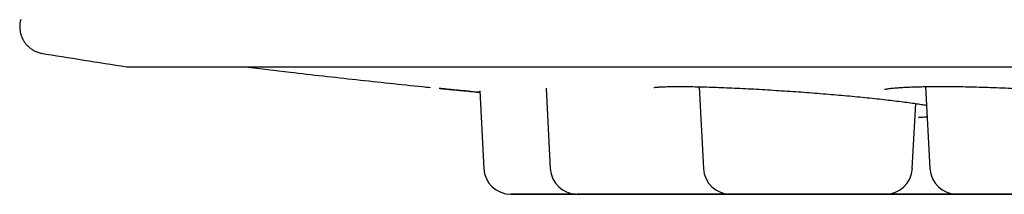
# Model space of a CAD drawing. Header units: millimetres. Extents: x 8 to 916, y 12 to 932.
# Tile 2 of 72: x 513.53 to 524.45, y 440.79 to 442.73. Entities that reach past the tile are written whole.
import ezdxf

# ---------------------------------------------------------------- set-up
doc = ezdxf.new("R2010")
doc.units = ezdxf.units.MM

msp = doc.modelspace()

# ---------------------------------------------------------------- linework, layer by layer
at = {"color": 7, "linetype": 'Continuous', "lineweight": 30}
for p, q in [((519.367, 441.965), (519.414, 441.073)), ((521.066, 441.982), (521.114, 441.073)), ((523.578, 441.983), (523.626, 441.074)), ((518.632, 441.935), (518.677, 441.073)), ((523.431, 441.074), (523.469, 441.796)), ((522.281, 440.789), (522.284, 440.789)), ((522.741, 440.789), (522.744, 440.789)), ((524.424, 440.789), (524.399, 440.789)), ((524.42, 440.789), (524.423, 440.789))]:
    msp.add_line(p, q, dxfattribs=at)
at = {"color": 7, "linetype": 'Continuous', "lineweight": 30, "flags": 128}
for points in [[(519.223, 440.789), (519.225, 440.789), (519.231, 440.789), (519.243, 440.789), (519.259, 440.789), (519.279, 440.789), (519.304, 440.789), (519.333, 440.789), (519.366, 440.789), (519.403, 440.789), (519.443, 440.789), (519.486, 440.789), (519.532, 440.789), (519.58, 440.789), (519.631, 440.789), (519.682, 440.789), (519.714, 440.789)], [(519.691, 440.789), (519.642, 440.789), (519.591, 440.789), (519.542, 440.789), (519.496, 440.789), (519.452, 440.789), (519.411, 440.789), (519.374, 440.789), (519.34, 440.789), (519.31, 440.789), (519.284, 440.789), (519.263, 440.789), (519.246, 440.789), (519.234, 440.789), (519.226, 440.789), (519.223, 440.789)], [(519.96, 440.789), (519.962, 440.789), (519.968, 440.789), (519.98, 440.789), (519.996, 440.789), (520.016, 440.789), (520.041, 440.789), (520.07, 440.789), (520.103, 440.789), (520.14, 440.789), (520.18, 440.789), (520.223, 440.789), (520.269, 440.789), (520.317, 440.789), (520.368, 440.789), (520.419, 440.789), (520.472, 440.789), (520.526, 440.789), (520.58, 440.789), (520.635, 440.789), (520.688, 440.789), (520.741, 440.789), (520.792, 440.789), (520.842, 440.789), (520.89, 440.789), (520.935, 440.789), (520.977, 440.789), (521.016, 440.789), (521.052, 440.789), (521.084, 440.789), (521.112, 440.789), (521.135, 440.789), (521.155, 440.789), (521.169, 440.789), (521.18, 440.789), (521.185, 440.789), (521.185, 440.789), (521.181, 440.789), (521.172, 440.789), (521.158, 440.789), (521.14, 440.789), (521.117, 440.789), (521.09, 440.789), (521.059, 440.789), (521.024, 440.789), (520.986, 440.789), (520.944, 440.789), (520.9, 440.789), (520.853, 440.789), (520.803, 440.789), (520.752, 440.789), (520.7, 440.789), (520.646, 440.789), (520.592, 440.789), (520.538, 440.789), (520.484, 440.789), (520.431, 440.789), (520.379, 440.789), (520.328, 440.789), (520.279, 440.789), (520.233, 440.789), (520.189, 440.789), (520.148, 440.789), (520.111, 440.789), (520.077, 440.789), (520.047, 440.789), (520.021, 440.789), (520, 440.789), (519.983, 440.789), (519.97, 440.789), (519.963, 440.789), (519.96, 440.789)], [(520.809, 440.789), (520.811, 440.789), (520.817, 440.789), (520.829, 440.789), (520.845, 440.789), (520.865, 440.789), (520.89, 440.789), (520.919, 440.789), (520.952, 440.789), (520.989, 440.789), (521.029, 440.789), (521.072, 440.789), (521.118, 440.789), (521.166, 440.789), (521.216, 440.789), (521.268, 440.789), (521.321, 440.789), (521.375, 440.789), (521.429, 440.789), (521.483, 440.789), (521.537, 440.789), (521.59, 440.789), (521.641, 440.789), (521.691, 440.789), (521.739, 440.789), (521.784, 440.789), (521.826, 440.789), (521.865, 440.789), (521.901, 440.789), (521.933, 440.789), (521.961, 440.789), (521.984, 440.789), (522.004, 440.789), (522.018, 440.789), (522.028, 440.789), (522.034, 440.789), (522.034, 440.789), (522.03, 440.789), (522.021, 440.789), (522.007, 440.789), (521.989, 440.789), (521.966, 440.789), (521.939, 440.789), (521.908, 440.789), (521.873, 440.789), (521.835, 440.789), (521.793, 440.789), (521.749, 440.789), (521.702, 440.789), (521.652, 440.789), (521.601, 440.789), (521.549, 440.789), (521.495, 440.789), (521.441, 440.789), (521.387, 440.789), (521.333, 440.789), (521.28, 440.789), (521.228, 440.789), (521.177, 440.789), (521.128, 440.789), (521.082, 440.789), (521.038, 440.789), (520.997, 440.789), (520.96, 440.789), (520.926, 440.789), (520.896, 440.789), (520.87, 440.789), (520.849, 440.789), (520.832, 440.789), (520.819, 440.789), (520.812, 440.789), (520.809, 440.789)], [(521.66, 440.789), (521.662, 440.789), (521.668, 440.789), (521.68, 440.789), (521.696, 440.789), (521.716, 440.789), (521.741, 440.789), (521.77, 440.789), (521.803, 440.789), (521.84, 440.789), (521.88, 440.789), (521.923, 440.789), (521.969, 440.789), (522.017, 440.789), (522.067, 440.789), (522.119, 440.789), (522.172, 440.789), (522.226, 440.789), (522.28, 440.789), (522.335, 440.789), (522.388, 440.789), (522.441, 440.789), (522.492, 440.789), (522.542, 440.789), (522.59, 440.789), (522.635, 440.789), (522.677, 440.789), (522.716, 440.789), (522.752, 440.789), (522.784, 440.789), (522.812, 440.789), (522.835, 440.789), (522.855, 440.789), (522.869, 440.789), (522.879, 440.789), (522.885, 440.789), (522.885, 440.789), (522.881, 440.789), (522.872, 440.789), (522.858, 440.789), (522.84, 440.789), (522.817, 440.789), (522.79, 440.789), (522.759, 440.789), (522.724, 440.789), (522.686, 440.789), (522.644, 440.789), (522.6, 440.789), (522.553, 440.789), (522.503, 440.789), (522.452, 440.789), (522.4, 440.789), (522.346, 440.789), (522.292, 440.789), (522.238, 440.789), (522.184, 440.789), (522.131, 440.789), (522.079, 440.789), (522.028, 440.789), (521.979, 440.789), (521.933, 440.789), (521.889, 440.789), (521.848, 440.789), (521.811, 440.789), (521.777, 440.789), (521.747, 440.789), (521.721, 440.789), (521.7, 440.789), (521.683, 440.789), (521.67, 440.789), (521.663, 440.789), (521.66, 440.789)], [(522.991, 440.789), (522.992, 440.789), (522.999, 440.789), (523.01, 440.789), (523.026, 440.789), (523.047, 440.789), (523.072, 440.789), (523.101, 440.789), (523.128, 440.789)], [(523.255, 440.789), (523.22, 440.789), (523.179, 440.789), (523.142, 440.789), (523.108, 440.789), (523.078, 440.789), (523.052, 440.789), (523.031, 440.789), (523.014, 440.789), (523.001, 440.789), (522.993, 440.789), (522.991, 440.789)], [(523.08, 440.789), (523.082, 440.789), (523.088, 440.789), (523.1, 440.789), (523.116, 440.789), (523.136, 440.789), (523.161, 440.789), (523.19, 440.789), (523.223, 440.789), (523.26, 440.789), (523.3, 440.789), (523.343, 440.789), (523.389, 440.789), (523.437, 440.789), (523.487, 440.789), (523.539, 440.789), (523.592, 440.789), (523.646, 440.789), (523.7, 440.789), (523.755, 440.789), (523.808, 440.789), (523.861, 440.789), (523.912, 440.789), (523.962, 440.789), (524.01, 440.789), (524.055, 440.789), (524.097, 440.789), (524.136, 440.789), (524.172, 440.789), (524.204, 440.789), (524.232, 440.789), (524.255, 440.789), (524.275, 440.789), (524.289, 440.789), (524.299, 440.789), (524.305, 440.789), (524.305, 440.789), (524.301, 440.789), (524.292, 440.789), (524.278, 440.789), (524.26, 440.789), (524.237, 440.789), (524.21, 440.789), (524.179, 440.789), (524.144, 440.789), (524.106, 440.789), (524.064, 440.789), (524.02, 440.789), (523.973, 440.789), (523.923, 440.789), (523.872, 440.789), (523.82, 440.789), (523.766, 440.789), (523.712, 440.789), (523.658, 440.789), (523.604, 440.789), (523.551, 440.789), (523.499, 440.789), (523.448, 440.789), (523.399, 440.789), (523.353, 440.789), (523.309, 440.789), (523.268, 440.789), (523.231, 440.789), (523.197, 440.789), (523.167, 440.789), (523.141, 440.789), (523.12, 440.789), (523.103, 440.789), (523.09, 440.789), (523.083, 440.789), (523.08, 440.789)], [(524.172, 440.789), (524.174, 440.789), (524.18, 440.789), (524.192, 440.789), (524.208, 440.789), (524.228, 440.789), (524.253, 440.789), (524.282, 440.789), (524.315, 440.789), (524.352, 440.789), (524.392, 440.789), (524.435, 440.789), (524.481, 440.789)], [(524.491, 440.789), (524.445, 440.789), (524.401, 440.789), (524.36, 440.789), (524.323, 440.789), (524.289, 440.789), (524.259, 440.789), (524.233, 440.789), (524.212, 440.789), (524.195, 440.789), (524.182, 440.789), (524.175, 440.789), (524.172, 440.789)], [(524.333, 440.789), (524.333, 440.789), (524.339, 440.789), (524.339, 440.789), (524.335, 440.789), (524.329, 440.789)]]:
    msp.add_lwpolyline(points, dxfattribs=at)
at = {"color": 7, "linetype": 'Continuous', "lineweight": 30}
for centre, radius, start, end in [((531.402, 550.941), 110.01, 260.77347, 261.27447), ((518.977, 441.089), 0.3, 183.0048, 270.0048), ((519.714, 441.089), 0.3, 183.0048, 270.0048), ((521.414, 441.089), 0.3, 183.0048, 270.0048), ((523.132, 441.089), 0.3, 270.0048, 357.0048), ((523.926, 441.089), 0.3, 183.0048, 270.0048)]:
    msp.add_arc(centre, radius, start, end, dxfattribs=at)
for points, knots in [([(513.539, 442.726), (513.536, 442.713), (513.53, 442.689), (513.528, 442.653), (513.529, 442.62), (513.534, 442.587), (513.542, 442.557), (513.552, 442.529), (513.564, 442.504), (513.58, 442.478), (513.602, 442.448), (513.631, 442.42), (513.663, 442.396), (513.698, 442.376), (513.738, 442.36), (513.766, 442.354), (513.78, 442.351)], [0, 0, 0, 0, 0.075119, 0.146424, 0.212707, 0.272962, 0.342594, 0.398909, 0.44645, 0.506577, 0.581427, 0.670221, 0.745082, 0.825904, 0.911384, 1, 1, 1, 1]), ([(514.715, 442.204), (514.716, 442.203), (514.721, 442.203), (514.728, 442.202), (514.735, 442.202), (514.74, 442.201), (514.741, 442.201), (514.742, 442.201), (514.743, 442.201), (514.743, 442.201), (514.743, 442.201), (514.744, 442.201), (514.744, 442.201), (514.744, 442.201), (514.747, 442.201), (514.753, 442.201), (514.764, 442.201), (514.779, 442.201), (514.799, 442.201), (514.822, 442.201), (514.85, 442.201), (514.882, 442.201), (514.919, 442.201), (514.959, 442.201), (515.004, 442.201), (515.053, 442.201), (515.105, 442.201), (515.162, 442.201), (515.224, 442.201), (515.289, 442.201), (515.358, 442.201), (515.432, 442.201), (515.509, 442.201), (515.59, 442.201), (515.676, 442.201), (515.765, 442.201), (515.859, 442.201), (515.949, 442.201), (516.009, 442.201), (516.036, 442.201)], [0, 0, 0, 0, 0.000509, 0.002141, 0.003284, 0.003839, 0.004038, 0.004186, 0.004374, 0.004708, 0.005556, 0.007751, 0.013785, 0.027915, 0.048952, 0.089176, 0.129187, 0.169169, 0.209145, 0.24912, 0.289094, 0.329068, 0.369041, 0.409015, 0.448988, 0.488961, 0.528934, 0.568908, 0.608881, 0.648854, 0.688827, 0.7288, 0.768773, 0.808746, 0.848719, 0.888692, 0.928665, 0.968638, 1, 1, 1, 1]), ([(514.744, 442.201), (514.744, 442.201), (514.744, 442.201), (514.744, 442.201), (514.747, 442.201), (514.754, 442.201), (514.765, 442.201), (514.781, 442.201), (514.801, 442.201), (514.825, 442.201), (514.854, 442.201), (514.886, 442.201), (514.923, 442.201), (514.964, 442.201), (515.009, 442.201), (515.058, 442.201), (515.112, 442.201), (515.169, 442.201), (515.231, 442.201), (515.297, 442.201), (515.367, 442.201), (515.44, 442.201), (515.518, 442.201), (515.6, 442.201), (515.686, 442.201), (515.776, 442.201), (515.87, 442.202), (515.968, 442.202), (516.069, 442.202), (516.175, 442.202), (516.284, 442.202), (516.397, 442.202), (516.514, 442.202), (516.635, 442.202), (516.76, 442.202), (516.888, 442.202), (517.02, 442.202), (517.155, 442.202), (517.294, 442.202), (517.437, 442.202), (517.583, 442.202), (517.733, 442.202), (517.886, 442.202), (518.043, 442.202), (518.203, 442.202), (518.366, 442.202), (518.533, 442.202), (518.703, 442.202), (518.876, 442.202), (519.052, 442.202), (519.232, 442.202), (519.414, 442.202), (519.6, 442.202), (519.788, 442.202), (519.98, 442.202), (520.174, 442.202), (520.371, 442.202), (520.571, 442.202), (520.774, 442.202), (520.979, 442.202), (521.187, 442.202), (521.398, 442.202), (521.611, 442.202), (521.827, 442.202), (522.045, 442.202), (522.265, 442.202), (522.488, 442.202), (522.713, 442.202), (522.94, 442.202), (523.169, 442.202), (523.401, 442.202), (523.634, 442.202), (523.87, 442.202), (524.107, 442.202), (524.346, 442.202), (524.587, 442.202), (524.83, 442.202), (525.074, 442.202), (525.32, 442.202), (525.567, 442.202), (525.816, 442.202), (526.067, 442.202), (526.319, 442.202), (526.572, 442.202), (526.826, 442.202), (527.081, 442.202), (527.338, 442.203), (527.595, 442.203), (527.854, 442.203), (528.113, 442.203), (528.373, 442.203), (528.634, 442.203), (528.896, 442.203), (529.158, 442.203), (529.421, 442.203), (529.685, 442.203), (529.948, 442.203), (530.213, 442.203), (530.477, 442.203), (530.742, 442.203), (531.007, 442.203), (531.272, 442.203), (531.537, 442.203), (531.802, 442.203), (532.067, 442.203), (532.332, 442.203), (532.596, 442.203), (532.86, 442.203), (533.124, 442.203), (533.388, 442.203), (533.65, 442.203), (533.913, 442.203), (534.175, 442.203), (534.436, 442.203), (534.696, 442.203), (534.955, 442.203), (535.214, 442.203), (535.471, 442.203), (535.728, 442.203), (535.983, 442.203), (536.238, 442.203), (536.491, 442.203), (536.743, 442.203), (536.993, 442.203), (537.242, 442.203), (537.49, 442.203), (537.736, 442.203), (537.98, 442.203), (538.223, 442.203), (538.464, 442.203), (538.703, 442.203), (538.94, 442.203), (539.176, 442.204), (539.41, 442.204), (539.641, 442.204), (539.871, 442.204), (540.098, 442.204), (540.323, 442.204), (540.546, 442.204), (540.766, 442.204), (540.984, 442.204), (541.2, 442.204), (541.414, 442.204), (541.624, 442.204), (541.832, 442.204), (542.038, 442.204), (542.241, 442.204), (542.441, 442.204), (542.638, 442.204), (542.833, 442.204), (543.024, 442.204), (543.213, 442.204), (543.399, 442.204), (543.581, 442.204), (543.761, 442.204), (543.937, 442.204), (544.111, 442.204), (544.281, 442.204), (544.447, 442.204), (544.611, 442.204), (544.771, 442.204), (544.928, 442.204), (545.081, 442.204), (545.231, 442.204), (545.378, 442.204), (545.521, 442.204), (545.66, 442.204), (545.796, 442.204), (545.928, 442.204), (546.056, 442.204), (546.181, 442.204), (546.302, 442.204), (546.419, 442.204), (546.532, 442.204), (546.642, 442.204), (546.748, 442.204), (546.85, 442.204), (546.948, 442.204), (547.042, 442.204), (547.132, 442.204), (547.218, 442.204), (547.3, 442.204), (547.378, 442.204), (547.452, 442.204), (547.522, 442.204), (547.588, 442.204), (547.65, 442.204), (547.707, 442.204), (547.761, 442.204), (547.811, 442.204), (547.856, 442.204), (547.897, 442.204), (547.934, 442.204), (547.967, 442.204), (547.995, 442.204), (548.02, 442.204), (548.04, 442.204), (548.056, 442.204), (548.068, 442.204), (548.075, 442.204), (548.078, 442.204), (548.078, 442.204), (548.078, 442.204)], [0, 0, 0, 0, 0.000041, 0.001625, 0.005597, 0.010589, 0.015652, 0.020721, 0.025791, 0.030861, 0.035931, 0.041002, 0.046072, 0.051142, 0.056213, 0.061283, 0.066353, 0.071424, 0.076494, 0.081564, 0.086635, 0.091705, 0.096776, 0.101846, 0.106916, 0.111987, 0.117057, 0.122127, 0.127198, 0.132268, 0.137339, 0.142409, 0.147479, 0.15255, 0.15762, 0.16269, 0.167761, 0.172831, 0.177902, 0.182972, 0.188042, 0.193113, 0.198183, 0.203253, 0.208324, 0.213394, 0.218465, 0.223535, 0.228605, 0.233676, 0.238746, 0.243816, 0.248887, 0.253957, 0.259028, 0.264098, 0.269168, 0.274239, 0.279309, 0.284379, 0.28945, 0.29452, 0.299591, 0.304661, 0.309731, 0.314802, 0.319872, 0.324942, 0.330013, 0.335083, 0.340154, 0.345224, 0.350294, 0.355365, 0.360435, 0.365505, 0.370576, 0.375646, 0.380717, 0.385787, 0.390857, 0.395928, 0.400998, 0.406068, 0.411139, 0.416209, 0.42128, 0.42635, 0.43142, 0.436491, 0.441561, 0.446632, 0.451702, 0.456772, 0.461843, 0.466913, 0.471983, 0.477054, 0.482124, 0.487195, 0.492265, 0.497335, 0.502406, 0.507476, 0.512546, 0.517617, 0.522687, 0.527758, 0.532828, 0.537898, 0.542969, 0.548039, 0.553109, 0.55818, 0.56325, 0.568321, 0.573391, 0.578461, 0.583532, 0.588602, 0.593672, 0.598743, 0.603813, 0.608884, 0.613954, 0.619024, 0.624095, 0.629165, 0.634235, 0.639306, 0.644376, 0.649447, 0.654517, 0.659587, 0.664658, 0.669728, 0.674798, 0.679869, 0.684939, 0.69001, 0.69508, 0.70015, 0.705221, 0.710291, 0.715362, 0.720432, 0.725502, 0.730573, 0.735643, 0.740713, 0.745784, 0.750854, 0.755925, 0.760995, 0.766065, 0.771136, 0.776206, 0.781276, 0.786347, 0.791417, 0.796488, 0.801558, 0.806628, 0.811699, 0.816769, 0.821839, 0.82691, 0.83198, 0.837051, 0.842121, 0.847191, 0.852262, 0.857332, 0.862402, 0.867473, 0.872543, 0.877614, 0.882684, 0.887754, 0.892825, 0.897895, 0.902965, 0.908036, 0.913106, 0.918177, 0.923247, 0.928317, 0.933388, 0.938458, 0.943528, 0.948599, 0.953669, 0.958739, 0.96381, 0.96888, 0.97395, 0.979021, 0.984091, 0.989161, 0.99423, 0.999294, 1, 1, 1, 1]), ([(516.036, 442.201), (516.2, 442.182), (516.608, 442.133), (517.262, 442.061), (517.782, 442.004), (518.056, 441.977), (518.085, 441.974)], [0, 0, 0, 0, 0.239924, 0.598663, 0.957414, 1, 1, 1, 1]), ([(518.633, 441.92), (518.631, 441.92), (518.584, 441.924), (518.501, 441.932), (518.388, 441.943), (518.289, 441.953), (518.221, 441.96), (518.19, 441.963), (518.182, 441.964)], [0, 0, 0, 0, 0.0111102, 0.2421365, 0.4721166, 0.7000494, 0.9281852, 1, 1, 1, 1]), ([(518.192, 441.963), (518.198, 441.962), (518.217, 441.96), (518.25, 441.957), (518.296, 441.953), (518.35, 441.947), (518.418, 441.941), (518.501, 441.933), (518.576, 441.926), (518.621, 441.921), (518.633, 441.92)], [0, 0, 0, 0, 0.048495, 0.149252, 0.265842, 0.398305, 0.546722, 0.745216, 0.934851, 1, 1, 1, 1]), ([(520.563, 441.974), (520.563, 441.974), (520.563, 441.974), (520.57, 441.975), (520.588, 441.977), (520.618, 441.979), (520.657, 441.981), (520.706, 441.983), (520.764, 441.984), (520.832, 441.985), (520.91, 441.984), (520.998, 441.983), (521.096, 441.981), (521.202, 441.978), (521.313, 441.974), (521.429, 441.969), (521.549, 441.964), (521.67, 441.957), (521.794, 441.95), (521.918, 441.942), (522.043, 441.934), (522.167, 441.926), (522.29, 441.917), (522.41, 441.907), (522.53, 441.897), (522.647, 441.887), (522.763, 441.877), (522.876, 441.866), (522.985, 441.855), (523.09, 441.843), (523.19, 441.832), (523.284, 441.821), (523.372, 441.809), (523.45, 441.799), (523.515, 441.789), (523.561, 441.782), (523.583, 441.778), (523.589, 441.777)], [0, 0, 0, 0, 0.007874, 0.02403, 0.047833, 0.073665, 0.100515, 0.128373, 0.157245, 0.187128, 0.218011, 0.249872, 0.282688, 0.315828, 0.348624, 0.381078, 0.413199, 0.444992, 0.476478, 0.507667, 0.538566, 0.569178, 0.599505, 0.629551, 0.659419, 0.689526, 0.719943, 0.75054, 0.781264, 0.812136, 0.84317, 0.874372, 0.905744, 0.937289, 0.964398, 0.989777, 1, 1, 1, 1]), ([(523.124, 441.953), (523.124, 441.953), (523.123, 441.953), (523.127, 441.954), (523.137, 441.956), (523.157, 441.96), (523.182, 441.963), (523.209, 441.966), (523.236, 441.968), (523.267, 441.971), (523.305, 441.974), (523.35, 441.976), (523.406, 441.979), (523.474, 441.981), (523.551, 441.983), (523.637, 441.984), (523.73, 441.985), (523.83, 441.985), (523.937, 441.984), (524.052, 441.982), (524.173, 441.979), (524.3, 441.975), (524.43, 441.97), (524.562, 441.964), (524.695, 441.958), (524.828, 441.951), (524.96, 441.943), (525.09, 441.934), (525.218, 441.925), (525.342, 441.915), (525.461, 441.905), (525.575, 441.894), (525.68, 441.883), (525.775, 441.872), (525.858, 441.862), (525.93, 441.853), (525.988, 441.845), (526.033, 441.838), (526.069, 441.833), (526.101, 441.827), (526.135, 441.821), (526.172, 441.814), (526.211, 441.806), (526.24, 441.798), (526.256, 441.793), (526.262, 441.791), (526.262, 441.792), (526.262, 441.792)], [0, 0, 0, 0, 0.000877, 0.015189, 0.035673, 0.0547, 0.073579, 0.089125, 0.102091, 0.116173, 0.13264, 0.150865, 0.170849, 0.194998, 0.219813, 0.24528, 0.271388, 0.298127, 0.325492, 0.353488, 0.382117, 0.411378, 0.440838, 0.470264, 0.499663, 0.529037, 0.558393, 0.58774, 0.617099, 0.646483, 0.675745, 0.704862, 0.733649, 0.760804, 0.786104, 0.80956, 0.831176, 0.846187, 0.86017, 0.873133, 0.886533, 0.906857, 0.929979, 0.95507, 0.9743, 0.993526, 1, 1, 1, 1]), ([(523.502, 441.642), (523.501, 441.642), (523.5, 441.642), (523.509, 441.643), (523.519, 441.644), (523.537, 441.645), (523.561, 441.647), (523.584, 441.647), (523.596, 441.648)], [0, 0, 0, 0, 0.052771, 0.198969, 0.354351, 0.520631, 0.75942, 1, 1, 1, 1]), ([(519.693, 440.789), (519.684, 440.789), (519.649, 440.789), (519.588, 440.789), (519.509, 440.789), (519.432, 440.789), (519.357, 440.789), (519.286, 440.789), (519.222, 440.789), (519.163, 440.789), (519.118, 440.789), (519.083, 440.789), (519.057, 440.789), (519.027, 440.789), (519, 440.789), (518.98, 440.789), (518.975, 440.789), (518.98, 440.789), (518.992, 440.789), (519.012, 440.789), (519.04, 440.789), (519.076, 440.789), (519.121, 440.789), (519.174, 440.789), (519.233, 440.789), (519.299, 440.789), (519.362, 440.789), (519.421, 440.789), (519.473, 440.789), (519.542, 440.789), (519.615, 440.789), (519.671, 440.789), (519.692, 440.789)], [0, 0, 0, 0, 0.010803, 0.044271, 0.078096, 0.114601, 0.150777, 0.187008, 0.223679, 0.260185, 0.29636, 0.32049, 0.344759, 0.36928, 0.414078, 0.458615, 0.503608, 0.537269, 0.570682, 0.60415, 0.637975, 0.67448, 0.710656, 0.746887, 0.783558, 0.820064, 0.856239, 0.880369, 0.904638, 0.929159, 0.973957, 1, 1, 1, 1]), ([(521.415, 440.789), (521.415, 440.789), (521.411, 440.789), (521.396, 440.789), (521.369, 440.789), (521.333, 440.789), (521.288, 440.789), (521.235, 440.789), (521.175, 440.789), (521.11, 440.789), (521.046, 440.789), (520.988, 440.789), (520.936, 440.789), (520.866, 440.789), (520.779, 440.789), (520.673, 440.789), (520.574, 440.789), (520.484, 440.789), (520.404, 440.789), (520.325, 440.789), (520.246, 440.789), (520.169, 440.789), (520.094, 440.789), (520.023, 440.789), (519.959, 440.789), (519.9, 440.789), (519.855, 440.789), (519.82, 440.789), (519.793, 440.789), (519.764, 440.789), (519.736, 440.789), (519.717, 440.789), (519.712, 440.789), (519.717, 440.789), (519.729, 440.789), (519.749, 440.789), (519.777, 440.789), (519.813, 440.789), (519.858, 440.789), (519.91, 440.789), (519.97, 440.789), (520.036, 440.789), (520.099, 440.789), (520.158, 440.789), (520.21, 440.789), (520.279, 440.789), (520.366, 440.789), (520.473, 440.789), (520.572, 440.789), (520.662, 440.789), (520.742, 440.789), (520.82, 440.789), (520.899, 440.789), (520.977, 440.789), (521.052, 440.789), (521.122, 440.789), (521.187, 440.789), (521.245, 440.789), (521.291, 440.789), (521.326, 440.789), (521.352, 440.789), (521.381, 440.789), (521.404, 440.789), (521.412, 440.789), (521.414, 440.789)], [0, 0, 0, 0, 0.000113, 0.016049, 0.032142, 0.049531, 0.066763, 0.084022, 0.101491, 0.11888, 0.136113, 0.147607, 0.159168, 0.170848, 0.192188, 0.213404, 0.234836, 0.250871, 0.266787, 0.28273, 0.298843, 0.316232, 0.333464, 0.350723, 0.368192, 0.385581, 0.402814, 0.414308, 0.425869, 0.437549, 0.458889, 0.480105, 0.501537, 0.517572, 0.533488, 0.549431, 0.565544, 0.582933, 0.600165, 0.617424, 0.634893, 0.652282, 0.669515, 0.681009, 0.69257, 0.70425, 0.72559, 0.746806, 0.768238, 0.784273, 0.800189, 0.816132, 0.832244, 0.849634, 0.866866, 0.884125, 0.901594, 0.918983, 0.936216, 0.94771, 0.959271, 0.970951, 0.992315, 1, 1, 1, 1]), ([(520.692, 440.789), (520.708, 440.789), (520.747, 440.789), (520.8, 440.789), (520.846, 440.789), (520.88, 440.789), (520.907, 440.789), (520.936, 440.789), (520.964, 440.789), (520.983, 440.789), (520.985, 440.789), (520.986, 440.789)], [0, 0, 0, 0, 0.090766, 0.210808, 0.329764, 0.409111, 0.488916, 0.569548, 0.717025, 0.863477, 1, 1, 1, 1]), ([(520.994, 440.789), (520.998, 440.789), (521.019, 440.789), (521.059, 440.789), (521.128, 440.789), (521.215, 440.789), (521.322, 440.789), (521.421, 440.789), (521.511, 440.789), (521.591, 440.789), (521.669, 440.789), (521.748, 440.789), (521.826, 440.789), (521.901, 440.789), (521.971, 440.789), (522.036, 440.789), (522.094, 440.789), (522.14, 440.789), (522.174, 440.789), (522.201, 440.789), (522.23, 440.789), (522.258, 440.789), (522.278, 440.789), (522.28, 440.789), (522.281, 440.789)], [0, 0, 0, 0, 0.008019, 0.0404209, 0.0731587, 0.1329687, 0.1924301, 0.2525005, 0.297441, 0.3420509, 0.3867345, 0.4318942, 0.4806328, 0.5289306, 0.5773029, 0.6262627, 0.6750015, 0.7232993, 0.7555153, 0.7879172, 0.820655, 0.8805327, 0.9399941, 1, 1, 1, 1]), ([(521.837, 440.789), (521.819, 440.789), (521.785, 440.789), (521.715, 440.789), (521.628, 440.789), (521.521, 440.789), (521.422, 440.789), (521.332, 440.789), (521.252, 440.789), (521.174, 440.789), (521.095, 440.789), (521.044, 440.789), (521.018, 440.789)], [0, 0, 0, 0, 0.068559, 0.137829, 0.26438, 0.390194, 0.517297, 0.612386, 0.706776, 0.801321, 0.896874, 1, 1, 1, 1]), ([(523.132, 440.789), (523.131, 440.789), (523.129, 440.789), (523.116, 440.789), (523.097, 440.789), (523.069, 440.789), (523.033, 440.789), (522.988, 440.789), (522.935, 440.789), (522.875, 440.789), (522.81, 440.789), (522.746, 440.789), (522.688, 440.789), (522.636, 440.789), (522.566, 440.789), (522.479, 440.789), (522.373, 440.789), (522.274, 440.789), (522.184, 440.789), (522.104, 440.789), (522.025, 440.789), (521.946, 440.789), (521.869, 440.789), (521.794, 440.789), (521.723, 440.789), (521.659, 440.789), (521.6, 440.789), (521.555, 440.789), (521.52, 440.789), (521.493, 440.789), (521.464, 440.789), (521.436, 440.789), (521.417, 440.789), (521.412, 440.789), (521.417, 440.789), (521.429, 440.789), (521.449, 440.789), (521.477, 440.789), (521.513, 440.789), (521.558, 440.789), (521.61, 440.789), (521.67, 440.789), (521.736, 440.789), (521.799, 440.789), (521.857, 440.789), (521.91, 440.789), (521.979, 440.789), (522.066, 440.789), (522.173, 440.789), (522.272, 440.789), (522.362, 440.789), (522.442, 440.789), (522.52, 440.789), (522.599, 440.789), (522.677, 440.789), (522.752, 440.789), (522.822, 440.789), (522.887, 440.789), (522.945, 440.789), (522.991, 440.789), (523.026, 440.789), (523.052, 440.789), (523.081, 440.789), (523.109, 440.789), (523.129, 440.789), (523.131, 440.789), (523.132, 440.789)], [0, 0, 0, 0, 0.015048, 0.029974, 0.044912, 0.059997, 0.076298, 0.092451, 0.108629, 0.125004, 0.141304, 0.157457, 0.168232, 0.179069, 0.190018, 0.210021, 0.229908, 0.249999, 0.265029, 0.279949, 0.294893, 0.309997, 0.326298, 0.342451, 0.358629, 0.375004, 0.391304, 0.407457, 0.418232, 0.429069, 0.440018, 0.460022, 0.479908, 0.499999, 0.515029, 0.529949, 0.544893, 0.559997, 0.576298, 0.592451, 0.608629, 0.625004, 0.641304, 0.657457, 0.668232, 0.679069, 0.690018, 0.710022, 0.729908, 0.749999, 0.765029, 0.779949, 0.794893, 0.809997, 0.826298, 0.842451, 0.858629, 0.875004, 0.891304, 0.907458, 0.918232, 0.929069, 0.940018, 0.960044, 0.979931, 1, 1, 1, 1]), ([(522.281, 440.789), (522.28, 440.789), (522.278, 440.789), (522.265, 440.789), (522.246, 440.789), (522.218, 440.789), (522.182, 440.789), (522.137, 440.789), (522.084, 440.789), (522.024, 440.789), (521.958, 440.789), (521.904, 440.789), (521.871, 440.789), (521.862, 440.789)], [0, 0, 0, 0, 0.0925032, 0.1842537, 0.276079, 0.3688048, 0.4690055, 0.5682999, 0.6677476, 0.768403, 0.8686039, 0.9678984, 1, 1, 1, 1]), ([(522.932, 440.789), (522.914, 440.789), (522.885, 440.789), (522.851, 440.789), (522.824, 440.789), (522.795, 440.789), (522.767, 440.789), (522.748, 440.789), (522.743, 440.789), (522.748, 440.789), (522.76, 440.789), (522.78, 440.789), (522.807, 440.789), (522.844, 440.789), (522.889, 440.789), (522.941, 440.789), (523.001, 440.789), (523.067, 440.789), (523.13, 440.789), (523.188, 440.789), (523.241, 440.789), (523.304, 440.789), (523.351, 440.789), (523.38, 440.789)], [0, 0, 0, 0, 0.051255, 0.085443, 0.119829, 0.154571, 0.218043, 0.281145, 0.344894, 0.392586, 0.439927, 0.487346, 0.535271, 0.586994, 0.638249, 0.689583, 0.74154, 0.793263, 0.844518, 0.878706, 0.913092, 0.947834, 1, 1, 1, 1]), ([(522.834, 440.789), (522.835, 440.789), (522.837, 440.789), (522.849, 440.789), (522.869, 440.789), (522.897, 440.789), (522.933, 440.789), (522.978, 440.789), (523.03, 440.789), (523.09, 440.789), (523.156, 440.789), (523.219, 440.789), (523.277, 440.789), (523.33, 440.789), (523.399, 440.789), (523.486, 440.789), (523.593, 440.789), (523.692, 440.789), (523.782, 440.789), (523.862, 440.789), (523.94, 440.789), (524.019, 440.789), (524.097, 440.789), (524.172, 440.789), (524.242, 440.789), (524.292, 440.789), (524.316, 440.789), (524.321, 440.789)], [0, 0, 0, 0, 0.039642, 0.078992, 0.118407, 0.158242, 0.201234, 0.243838, 0.286507, 0.329694, 0.372686, 0.415289, 0.443707, 0.472288, 0.501166, 0.553924, 0.606375, 0.659363, 0.699005, 0.738355, 0.77777, 0.817605, 0.860597, 0.903201, 0.94587, 0.989057, 1, 1, 1, 1]), ([(523.116, 440.789), (523.096, 440.789), (523.051, 440.789), (522.995, 440.789), (522.963, 440.789), (522.949, 440.789)], [0, 0, 0, 0, 0.33581, 0.7259346, 1, 1, 1, 1]), ([(524.228, 440.789), (524.205, 440.789), (524.167, 440.789), (524.108, 440.789), (524.056, 440.789), (523.986, 440.789), (523.899, 440.789), (523.793, 440.789), (523.694, 440.789), (523.604, 440.789), (523.524, 440.789), (523.445, 440.789), (523.366, 440.789), (523.289, 440.789), (523.214, 440.789), (523.162, 440.789), (523.138, 440.789), (523.135, 440.789)], [0, 0, 0, 0, 0.073486, 0.122502, 0.171802, 0.221613, 0.312614, 0.403085, 0.494483, 0.56286, 0.630734, 0.698721, 0.767432, 0.841588, 0.915073, 0.988672, 1, 1, 1, 1]), ([(523.612, 440.789), (523.639, 440.789), (523.693, 440.789), (523.773, 440.789), (523.851, 440.789), (523.93, 440.789), (524.007, 440.789), (524.083, 440.789), (524.153, 440.789), (524.218, 440.789), (524.276, 440.789), (524.322, 440.789), (524.356, 440.789), (524.383, 440.789), (524.404, 440.789), (524.414, 440.789), (524.418, 440.789)], [0, 0, 0, 0, 0.075975, 0.151391, 0.226932, 0.303277, 0.385673, 0.467324, 0.549101, 0.631871, 0.714267, 0.795918, 0.850381, 0.905159, 0.960504, 1, 1, 1, 1]), ([(525.644, 440.789), (525.643, 440.789), (525.641, 440.789), (525.628, 440.789), (525.609, 440.789), (525.581, 440.789), (525.545, 440.789), (525.5, 440.789), (525.447, 440.789), (525.387, 440.789), (525.322, 440.789), (525.258, 440.789), (525.2, 440.789), (525.148, 440.789), (525.078, 440.789), (524.991, 440.789), (524.885, 440.789), (524.786, 440.789), (524.696, 440.789), (524.616, 440.789), (524.537, 440.789), (524.458, 440.789), (524.381, 440.789), (524.305, 440.789), (524.235, 440.789), (524.171, 440.789), (524.112, 440.789), (524.067, 440.789), (524.032, 440.789), (524.005, 440.789), (523.976, 440.789), (523.948, 440.789), (523.929, 440.789), (523.924, 440.789), (523.929, 440.789), (523.941, 440.789), (523.961, 440.789), (523.989, 440.789), (524.025, 440.789), (524.07, 440.789), (524.122, 440.789), (524.182, 440.789), (524.248, 440.789), (524.311, 440.789), (524.369, 440.789), (524.422, 440.789), (524.491, 440.789), (524.578, 440.789), (524.685, 440.789), (524.784, 440.789), (524.874, 440.789), (524.954, 440.789), (525.032, 440.789), (525.111, 440.789), (525.189, 440.789), (525.264, 440.789), (525.334, 440.789), (525.399, 440.789), (525.457, 440.789), (525.503, 440.789), (525.538, 440.789), (525.564, 440.789), (525.593, 440.789), (525.621, 440.789), (525.641, 440.789), (525.643, 440.789), (525.644, 440.789)], [0, 0, 0, 0, 0.015048, 0.029974, 0.044912, 0.059997, 0.076298, 0.092451, 0.108629, 0.125004, 0.141304, 0.157457, 0.168232, 0.179069, 0.190018, 0.210021, 0.229908, 0.249999, 0.265029, 0.279949, 0.294893, 0.309997, 0.326298, 0.342451, 0.358629, 0.375004, 0.391304, 0.407457, 0.418232, 0.429069, 0.440018, 0.460022, 0.479908, 0.499999, 0.515029, 0.529949, 0.544893, 0.559997, 0.576298, 0.592451, 0.608629, 0.625004, 0.641304, 0.657457, 0.668232, 0.679069, 0.690018, 0.710022, 0.729908, 0.749999, 0.765029, 0.779949, 0.794893, 0.809997, 0.826298, 0.842451, 0.858629, 0.875004, 0.891304, 0.907458, 0.918232, 0.929069, 0.940018, 0.960044, 0.979931, 1, 1, 1, 1]), ([(524.314, 440.789), (524.307, 440.789), (524.289, 440.789), (524.268, 440.789), (524.254, 440.789)], [0, 0, 0, 0, 0.3470687, 1, 1, 1, 1]), ([(524.387, 440.789), (524.379, 440.789), (524.362, 440.789), (524.338, 440.789), (524.325, 440.789)], [0, 0, 0, 0, 0.457824, 1, 1, 1, 1])]:
    msp.add_open_spline(points, degree=3, knots=knots, dxfattribs=at)

doc.saveas('drawing.dxf')
